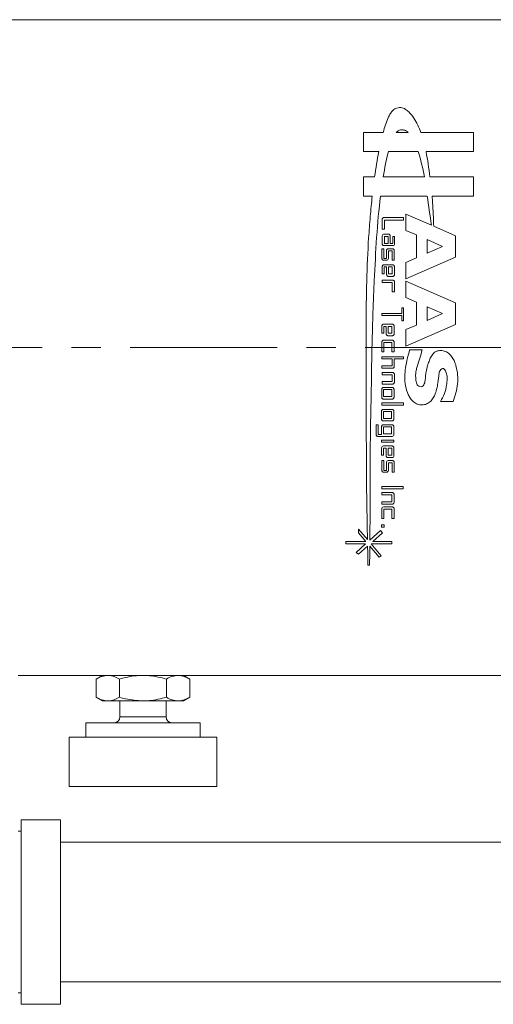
# Model space of a CAD drawing. Header units: inches. Extents: x 3.7 to 30.1, y 2.5 to 21.4.
# Tile 4 of 29: x 5.7 to 7.4, y 10.2 to 13.6. Entities that reach past the tile are written whole.
import ezdxf

# ---------------------------------------------------------------- set-up
doc = ezdxf.new("R2010")
doc.units = ezdxf.units.IN
doc.header["$MEASUREMENT"] = 0
doc.linetypes.add('CENTERX2', pattern=[0.8, 0.5, -0.1, 0.1, -0.1])

msp = doc.modelspace()

# ---------------------------------------------------------------- linework, layer by layer
at = {"color": 7, "linetype": 'Continuous', "lineweight": 15}
for p, q in [((8.776, 13.5666), (5.1042, 13.5666)), ((6.9202, 13.1178), (6.9202, 13.1832)), ((6.9202, 13.1832), (6.9871, 13.1832)), ((7.0727, 13.1832), (7.0317, 13.1832)), ((7.1153, 13.1832), (7.2952, 13.1832)), ((7.2952, 13.1832), (7.2952, 13.1178)), ((6.9722, 13.1178), (6.9202, 13.1178)), ((7.0047, 13.1178), (7.106, 13.1178)), ((7.2952, 13.1178), (7.133, 13.1178)), ((6.9202, 13.0323), (6.9581, 13.0323)), ((6.9202, 12.9669), (6.9202, 13.0323)), ((7.1273, 13.0323), (6.9874, 13.0323)), ((7.1465, 13.0323), (7.2952, 13.0323)), ((7.2952, 13.0323), (7.2952, 12.9669)), ((6.9499, 12.9669), (6.9202, 12.9669)), ((7.1374, 12.9669), (6.9781, 12.9669)), ((7.2952, 12.9669), (7.1535, 12.9669)), ((6.9901, 12.8939), (7.0562, 12.8939)), ((7.0562, 12.8939), (7.0562, 12.8847)), ((7.0648, 12.9057), (7.1518, 12.8676)), ((7.0648, 12.8499), (7.0648, 12.9057)), ((6.9837, 12.8544), (6.9837, 12.8875)), ((6.9913, 12.8847), (6.9913, 12.8544)), ((7.0562, 12.8847), (6.9913, 12.8847)), ((7.1591, 12.8644), (7.2332, 12.832)), ((6.9913, 12.8544), (6.9837, 12.8544)), ((6.9839, 12.8046), (6.9839, 12.8312)), ((6.9903, 12.8376), (7.0042, 12.8376)), ((6.9915, 12.8292), (7.004, 12.8292)), ((6.9915, 12.8055), (6.9915, 12.8292)), ((7.004, 12.8292), (7.004, 12.8055)), ((7.0106, 12.8312), (7.0106, 12.8055)), ((7.0195, 12.8292), (7.0259, 12.8292)), ((7.0195, 12.8055), (7.0195, 12.8292)), ((7.0259, 12.8292), (7.0259, 12.8046)), ((7.1001, 12.8345), (7.0648, 12.8499)), ((7.1001, 12.7564), (7.1001, 12.8345)), ((7.2332, 12.832), (7.2332, 12.7589)), ((7.0195, 12.7981), (6.9903, 12.7981)), ((7.004, 12.8055), (6.9915, 12.8055)), ((7.0106, 12.8055), (7.0195, 12.8055)), ((7.1366, 12.8185), (7.1892, 12.7955)), ((7.1366, 12.7724), (7.1366, 12.8185)), ((7.1892, 12.7955), (7.1366, 12.7724)), ((6.983, 12.7878), (6.9895, 12.7878)), ((6.983, 12.7548), (6.983, 12.7878)), ((6.9895, 12.7878), (6.9895, 12.7548)), ((6.9983, 12.7548), (6.9983, 12.7814)), ((7.0047, 12.7878), (7.0186, 12.7878)), ((7.0049, 12.7804), (7.0049, 12.7548)), ((7.0174, 12.7804), (7.0049, 12.7804)), ((7.0174, 12.7483), (7.0174, 12.7804)), ((7.0251, 12.7814), (7.0251, 12.7483)), ((7.2332, 12.7589), (7.0648, 12.6853)), ((6.9836, 12.7019), (6.9836, 12.7265)), ((6.9895, 12.7548), (6.9983, 12.7548)), ((6.9985, 12.7483), (6.9895, 12.7483)), ((6.99, 12.733), (7.0192, 12.733)), ((6.99, 12.7256), (6.99, 12.7019)), ((6.9989, 12.7256), (6.99, 12.7256)), ((6.9989, 12.6999), (6.9989, 12.7256)), ((7.0055, 12.7256), (7.018, 12.7256)), ((7.0055, 12.7019), (7.0055, 12.7256)), ((7.0251, 12.7483), (7.0174, 12.7483)), ((7.018, 12.7256), (7.018, 12.7019)), ((7.0256, 12.7265), (7.0256, 12.6999)), ((7.0648, 12.741), (7.1001, 12.7564)), ((7.0648, 12.6853), (7.0648, 12.741)), ((6.99, 12.7019), (6.9836, 12.7019)), ((7.0192, 12.6935), (7.0053, 12.6935)), ((7.018, 12.7019), (7.0055, 12.7019)), ((6.9839, 12.6807), (7.0195, 12.6807)), ((6.9839, 12.6733), (6.9839, 12.6807)), ((7.0183, 12.6733), (6.9839, 12.6733)), ((7.0183, 12.6412), (7.0183, 12.6733)), ((7.0259, 12.6743), (7.0259, 12.6412)), ((7.0648, 12.6771), (7.2332, 12.6034)), ((7.0648, 12.6213), (7.0648, 12.6771)), ((7.0259, 12.6412), (7.0183, 12.6412)), ((7.1001, 12.6059), (7.0648, 12.6213)), ((7.1001, 12.5279), (7.1001, 12.6059)), ((7.2332, 12.6034), (7.2332, 12.5303)), ((6.983, 12.5677), (7.0504, 12.5677)), ((6.983, 12.5603), (6.983, 12.5677)), ((7.0504, 12.5603), (6.983, 12.5603)), ((7.0504, 12.587), (7.0564, 12.587)), ((7.0504, 12.5677), (7.0504, 12.587)), ((7.0504, 12.5423), (7.0504, 12.5603)), ((7.0564, 12.587), (7.0564, 12.5423)), ((7.1366, 12.5438), (7.1366, 12.5899)), ((7.1366, 12.5899), (7.1892, 12.5669)), ((7.1892, 12.5669), (7.1366, 12.5438)), ((6.9824, 12.5), (6.9824, 12.5247)), ((6.9888, 12.5311), (7.018, 12.5311)), ((6.9888, 12.5237), (6.9888, 12.5)), ((6.9976, 12.5237), (6.9888, 12.5237)), ((6.9976, 12.498), (6.9976, 12.5237)), ((7.0043, 12.5), (7.0043, 12.5237)), ((7.0043, 12.5237), (7.0167, 12.5237)), ((7.0167, 12.5237), (7.0167, 12.5)), ((7.0244, 12.5247), (7.0244, 12.498)), ((7.0564, 12.5423), (7.0504, 12.5423)), ((7.2332, 12.5303), (7.0648, 12.4567)), ((7.0648, 12.5124), (7.1001, 12.5279)), ((6.9888, 12.5), (6.9824, 12.5)), ((7.018, 12.4916), (7.0041, 12.4916)), ((7.0167, 12.5), (7.0043, 12.5)), ((7.0648, 12.4567), (7.0648, 12.5124)), ((6.9823, 12.4371), (6.9823, 12.4701)), ((6.9888, 12.4765), (7.0179, 12.4765)), ((6.9888, 12.4692), (6.9888, 12.4371)), ((7.0167, 12.4692), (6.9888, 12.4692)), ((7.0167, 12.4371), (7.0167, 12.4692)), ((7.0244, 12.4701), (7.0244, 12.4371)), ((6.9888, 12.4371), (6.9823, 12.4371)), ((7.0244, 12.4371), (7.0167, 12.4371)), ((7.0771, 12.4439), (7.1197, 12.4439)), ((6.9828, 12.4204), (7.0562, 12.4204)), ((6.9828, 12.413), (6.9828, 12.4204)), ((7.0172, 12.413), (6.9828, 12.413)), ((7.0172, 12.3893), (7.0172, 12.413)), ((7.0248, 12.413), (7.0248, 12.3873)), ((7.0562, 12.413), (7.0248, 12.413)), ((7.0562, 12.4204), (7.0562, 12.413)), ((6.9828, 12.3809), (6.9828, 12.3893)), ((6.9828, 12.3893), (7.0172, 12.3893)), ((7.0184, 12.3809), (6.9828, 12.3809)), ((6.9834, 12.3667), (7.019, 12.3667)), ((6.9834, 12.3593), (6.9834, 12.3667)), ((7.0177, 12.3593), (6.9834, 12.3593)), ((7.0177, 12.3357), (7.0177, 12.3593)), ((7.0254, 12.3603), (7.0254, 12.3337)), ((6.9834, 12.3273), (6.9834, 12.3357)), ((6.9834, 12.3357), (7.0177, 12.3357)), ((7.019, 12.3273), (6.9834, 12.3273)), ((6.982, 12.2827), (6.982, 12.3093)), ((6.9884, 12.3158), (7.0176, 12.3158)), ((6.9884, 12.2847), (6.9884, 12.3084)), ((6.9884, 12.3084), (7.0163, 12.3084)), ((7.0163, 12.3084), (7.0163, 12.2847)), ((7.024, 12.3093), (7.024, 12.2827)), ((6.9828, 12.2635), (7.0562, 12.2635)), ((6.9828, 12.2561), (6.9828, 12.2635)), ((7.0562, 12.2561), (6.9828, 12.2561)), ((7.0163, 12.2847), (6.9884, 12.2847)), ((7.0176, 12.2763), (6.9884, 12.2763)), ((7.0562, 12.2635), (7.0562, 12.2561)), ((7.2251, 12.2678), (7.1825, 12.2678)), ((6.9815, 12.2084), (6.9815, 12.235)), ((6.9879, 12.2414), (7.0171, 12.2414)), ((6.9879, 12.234), (7.0159, 12.234)), ((6.9879, 12.2104), (6.9879, 12.234)), ((7.0159, 12.234), (7.0159, 12.2104)), ((7.0235, 12.235), (7.0235, 12.2084)), ((6.9631, 12.1888), (6.9695, 12.1888)), ((6.9631, 12.1558), (6.9631, 12.1888)), ((6.9695, 12.1888), (6.9695, 12.1558)), ((7.0159, 12.2104), (6.9879, 12.2104)), ((7.0171, 12.2019), (6.9879, 12.2019)), ((6.9881, 12.1888), (7.0173, 12.1888)), ((6.9695, 12.1558), (6.9817, 12.1558)), ((6.9817, 12.1558), (6.9817, 12.1824)), ((6.9881, 12.1814), (7.016, 12.1814)), ((6.9881, 12.1577), (6.9881, 12.1814)), ((7.016, 12.1577), (6.9881, 12.1577)), ((7.016, 12.1814), (7.016, 12.1577)), ((7.0237, 12.1824), (7.0237, 12.1558)), ((7.0173, 12.1493), (6.9695, 12.1493)), ((6.9812, 12.1369), (7.0232, 12.1369)), ((6.9812, 12.1295), (6.9812, 12.1369)), ((7.0232, 12.1295), (6.9812, 12.1295)), ((7.0232, 12.1369), (7.0232, 12.1295)), ((6.9819, 12.0858), (6.9819, 12.1104)), ((6.9883, 12.1168), (7.0175, 12.1168)), ((6.9883, 12.1095), (6.9883, 12.0858)), ((6.9972, 12.1095), (6.9883, 12.1095)), ((6.9972, 12.0838), (6.9972, 12.1095)), ((7.0038, 12.0858), (7.0038, 12.1095)), ((7.0038, 12.1095), (7.0163, 12.1095)), ((7.0163, 12.1095), (7.0163, 12.0858)), ((7.0239, 12.1104), (7.0239, 12.0838)), ((6.9883, 12.0858), (6.9819, 12.0858)), ((6.9829, 12.067), (6.9893, 12.067)), ((6.9829, 12.034), (6.9829, 12.067)), ((6.9893, 12.067), (6.9893, 12.034)), ((6.9981, 12.034), (6.9981, 12.0606)), ((7.0175, 12.0774), (7.0036, 12.0774)), ((7.0163, 12.0858), (7.0038, 12.0858)), ((7.0046, 12.067), (7.0185, 12.067)), ((7.0048, 12.0597), (7.0048, 12.034)), ((7.0172, 12.0597), (7.0048, 12.0597)), ((7.0172, 12.0276), (7.0172, 12.0597)), ((7.0249, 12.0606), (7.0249, 12.0276)), ((6.9893, 12.034), (6.9981, 12.034)), ((6.9983, 12.0276), (6.9893, 12.0276)), ((7.0249, 12.0276), (7.0172, 12.0276)), ((6.9822, 11.9788), (7.0556, 11.9788)), ((6.9822, 11.9714), (6.9822, 11.9788)), ((7.0556, 11.9714), (6.9822, 11.9714)), ((6.9822, 11.9582), (7.0178, 11.9582)), ((6.9822, 11.9508), (6.9822, 11.9582)), ((7.0556, 11.9788), (7.0556, 11.9714)), ((7.0166, 11.9508), (6.9822, 11.9508)), ((6.9822, 11.9187), (6.9822, 11.9271)), ((6.9822, 11.9271), (7.0166, 11.9271)), ((7.0166, 11.9271), (7.0166, 11.9508)), ((7.0242, 11.9517), (7.0242, 11.9251)), ((7.0178, 11.9187), (6.9822, 11.9187)), ((6.9823, 11.8701), (6.9823, 11.9031)), ((6.9888, 11.9095), (7.0179, 11.9095)), ((6.9888, 11.9022), (6.9888, 11.8701)), ((7.0167, 11.9022), (6.9888, 11.9022)), ((7.0167, 11.8701), (7.0167, 11.9022)), ((7.0244, 11.9031), (7.0244, 11.8701)), ((6.9888, 11.8701), (6.9823, 11.8701)), ((7.0244, 11.8701), (7.0167, 11.8701)), ((6.9034, 11.8342), (6.9335, 11.7985)), ((6.9034, 11.8216), (6.9034, 11.8342)), ((6.9281, 11.7924), (6.9034, 11.8216)), ((6.9418, 11.797), (6.9782, 11.8298)), ((6.9851, 11.8216), (6.9522, 11.7924)), ((6.9782, 11.8298), (6.9851, 11.8216)), ((6.9812, 11.8487), (6.99, 11.8487)), ((6.9812, 11.8402), (6.9812, 11.8487)), ((6.99, 11.8402), (6.9812, 11.8402)), ((6.99, 11.8487), (6.99, 11.8402)), ((6.8601, 11.7924), (6.9281, 11.7924)), ((6.8601, 11.7836), (6.8601, 11.7924)), ((6.9522, 11.7924), (7.0162, 11.7924)), ((7.0162, 11.7924), (7.0162, 11.7836)), ((6.9269, 11.7836), (6.8601, 11.7836)), ((6.8951, 11.755), (6.9269, 11.7836)), ((6.9034, 11.7492), (6.8951, 11.755)), ((6.934, 11.7763), (6.9034, 11.7492)), ((6.9736, 11.7384), (6.9416, 11.7764)), ((6.9461, 11.7836), (6.9798, 11.7436)), ((7.0162, 11.7836), (6.9461, 11.7836)), ((6.9798, 11.7436), (6.9736, 11.7384)), ((6.9409, 11.712), (6.9354, 11.712)), ((5.7442, 11.3366), (6.0314, 11.3366)), ((6.0314, 11.3366), (6.0101, 11.3242)), ((6.0101, 11.3242), (6.0101, 11.2622)), ((6.0499, 11.3366), (6.0314, 11.3366)), ((6.1692, 11.3366), (6.0499, 11.3366)), ((6.0897, 11.3242), (6.0897, 11.2622)), ((6.2886, 11.3366), (6.1692, 11.3366)), ((6.2488, 11.3242), (6.2488, 11.2622)), ((6.307, 11.3366), (6.2886, 11.3366)), ((6.3283, 11.3242), (6.307, 11.3366)), ((6.307, 11.3366), (8.776, 11.3366)), ((6.3283, 11.3242), (6.3283, 11.2622)), ((6.0101, 11.2622), (6.0314, 11.2499)), ((6.307, 11.2499), (6.3283, 11.2622)), ((6.0314, 11.2499), (6.0499, 11.2499)), ((6.0499, 11.2499), (6.1692, 11.2499)), ((6.0905, 11.2499), (6.0905, 11.1953)), ((6.1692, 11.2499), (6.2886, 11.2499)), ((6.248, 11.1953), (6.248, 11.2499)), ((6.2886, 11.2499), (6.307, 11.2499)), ((6.2036, 11.1953), (6.0905, 11.1953)), ((6.248, 11.1953), (6.2036, 11.1953)), ((5.9749, 11.1756), (5.9749, 11.1264)), ((5.9749, 11.1756), (6.3635, 11.1756)), ((6.3635, 11.1264), (6.3635, 11.1756)), ((5.9173, 11.1264), (5.9173, 10.959)), ((6.4212, 11.1264), (5.9173, 11.1264)), ((6.4212, 10.959), (6.4212, 11.1264)), ((5.9173, 10.959), (6.4212, 10.959)), ((5.8882, 10.8451), (5.7542, 10.8451)), ((5.7542, 10.2181), (5.7542, 10.8451)), ((5.8882, 10.2181), (5.8882, 10.8451)), ((5.7542, 10.8066), (5.7442, 10.8066)), ((7.5817, 10.7691), (5.8882, 10.7691)), ((5.8882, 10.2941), (7.5817, 10.2941)), ((5.7442, 10.2566), (5.7542, 10.2566)), ((5.7542, 10.2181), (5.8882, 10.2181))]:
    msp.add_line(p, q, dxfattribs=at)
at = {"color": 7, "linetype": 'CENTERX2', "lineweight": 0}
msp.add_line((9.026, 12.4516), (3.7457, 12.4516), dxfattribs=at)
at = {"color": 7, "linetype": 'Continuous', "lineweight": 15}
for centre, start, end in [((6.0708, 11.1953), 270, 0), ((6.2677, 11.1953), 180, 270)]:
    msp.add_arc(centre, 0.0197, start, end, dxfattribs=at)
for points, knots in [([(6.9871, 13.1832), (6.9918, 13.2005), (6.9968, 13.2174), (7.0061, 13.2373), (7.0081, 13.2412), (7.0125, 13.2488), (7.015, 13.2525), (7.0197, 13.2577), (7.0215, 13.2594), (7.0255, 13.2623), (7.0278, 13.2637), (7.0327, 13.2659), (7.0355, 13.2667), (7.0412, 13.2678), (7.0442, 13.268), (7.0501, 13.2675), (7.0529, 13.2668), (7.0581, 13.2648), (7.0604, 13.2635), (7.0669, 13.2594), (7.0705, 13.2562), (7.0809, 13.2462), (7.0866, 13.2391), (7.0967, 13.2241), (7.101, 13.2162), (7.1087, 13.2), (7.1122, 13.1917), (7.1153, 13.1832)], [0, 0, 0, 0, 0.25, 0.25, 0.3125, 0.3125, 0.375, 0.375, 0.40625, 0.40625, 0.4375, 0.4375, 0.46875, 0.46875, 0.5, 0.5, 0.53125, 0.53125, 0.5625, 0.5625, 0.625, 0.625, 0.75, 0.75, 0.875, 0.875, 1, 1, 1, 1]), ([(7.0317, 13.1832), (7.034, 13.1857), (7.0367, 13.1881), (7.0419, 13.1907), (7.0438, 13.1914), (7.0477, 13.1922), (7.0498, 13.1923), (7.056, 13.192), (7.06, 13.1909), (7.0671, 13.1877), (7.0701, 13.1856), (7.0727, 13.1832)], [0, 0, 0, 0, 0.25, 0.25, 0.375, 0.375, 0.5, 0.5, 0.75, 0.75, 1, 1, 1, 1]), ([(7.133, 13.1178), (7.1358, 13.1041), (7.1381, 13.0901), (7.1425, 13.0615), (7.1446, 13.047), (7.1465, 13.0323)], [0, 0, 0, 0, 0.5, 0.5, 1, 1, 1, 1]), ([(6.9335, 11.7985), (6.9327, 11.8406), (6.9319, 11.8842), (6.9307, 11.9746), (6.9303, 12.0214), (6.9299, 12.0939), (6.9298, 12.1185), (6.9296, 12.1683), (6.9295, 12.1933), (6.9293, 12.2686), (6.9293, 12.3193), (6.929, 12.3959), (6.929, 12.4215), (6.9289, 12.473), (6.9289, 12.4989), (6.9292, 12.5764), (6.9297, 12.6272), (6.9324, 12.7273), (6.9346, 12.7766), (6.9392, 12.8493), (6.941, 12.8734), (6.9451, 12.9208), (6.9474, 12.944), (6.9499, 12.9669)], [0, 0, 0, 0, 0.125, 0.125, 0.25, 0.25, 0.3125, 0.3125, 0.375, 0.375, 0.5, 0.5, 0.5625, 0.5625, 0.625, 0.625, 0.75, 0.75, 0.875, 0.875, 0.9375, 0.9375, 1, 1, 1, 1]), ([(6.9781, 12.9669), (6.9724, 12.9211), (6.9682, 12.8741), (6.9616, 12.7777), (6.959, 12.7284), (6.9554, 12.6528), (6.9543, 12.6272), (6.9524, 12.5759), (6.9515, 12.5502), (6.9493, 12.4733), (6.9484, 12.4221), (6.9472, 12.3453), (6.9468, 12.3197), (6.9458, 12.2686), (6.9453, 12.243), (6.9437, 12.1671), (6.9429, 12.1178), (6.9424, 12.0216), (6.9425, 11.9747), (6.9425, 11.9062), (6.9424, 11.8836), (6.9422, 11.8396), (6.942, 11.8181), (6.9418, 11.797)], [0, 0, 0, 0, 0.125, 0.125, 0.25, 0.25, 0.3125, 0.3125, 0.375, 0.375, 0.5, 0.5, 0.5625, 0.5625, 0.625, 0.625, 0.75, 0.75, 0.875, 0.875, 0.9375, 0.9375, 1, 1, 1, 1]), ([(7.1535, 12.9669), (7.155, 12.9503), (7.1562, 12.9334), (7.158, 12.8992), (7.1586, 12.8819), (7.1591, 12.8644)], [0, 0, 0, 0, 0.5, 0.5, 1, 1, 1, 1]), ([(6.9837, 12.8875), (6.9837, 12.8891), (6.9843, 12.8907), (6.9866, 12.8931), (6.9883, 12.8939), (6.9901, 12.8939)], [0, 0, 0, 0, 0.5, 0.5, 1, 1, 1, 1]), ([(6.9839, 12.8312), (6.9839, 12.8328), (6.9845, 12.8345), (6.9869, 12.8369), (6.9886, 12.8376), (6.9903, 12.8376)], [0, 0, 0, 0, 0.5, 0.5, 1, 1, 1, 1]), ([(7.0042, 12.8376), (7.0049, 12.8376), (7.0056, 12.8375), (7.0063, 12.8373), (7.0069, 12.8371), (7.0075, 12.8368), (7.0081, 12.8364), (7.0086, 12.8359), (7.0091, 12.8354), (7.0095, 12.8349), (7.0099, 12.8343), (7.0102, 12.8337), (7.0104, 12.833), (7.0106, 12.8324), (7.0106, 12.8318), (7.0106, 12.8312)], [0, 0, 0, 0, 0.0000522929, 0.0000522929, 0.0000522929, 0.0001044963, 0.0001044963, 0.0001044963, 0.00015807, 0.00015807, 0.00015807, 0.0002148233, 0.0002148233, 0.0002148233, 0.0002631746, 0.0002631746, 0.0002631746, 0.0002631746]), ([(6.9903, 12.7981), (6.9896, 12.7981), (6.9889, 12.7983), (6.9883, 12.7985), (6.9876, 12.7987), (6.987, 12.799), (6.9865, 12.7994), (6.9859, 12.7999), (6.9854, 12.8004), (6.985, 12.8009), (6.9846, 12.8015), (6.9843, 12.8022), (6.9841, 12.8029), (6.984, 12.8034), (6.9839, 12.804), (6.9839, 12.8046)], [0, 0, 0, 0, 0.0000527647, 0.0000527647, 0.0000527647, 0.0001054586, 0.0001054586, 0.0001054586, 0.0001592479, 0.0001592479, 0.0001592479, 0.000215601, 0.000215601, 0.000215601, 0.0002617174, 0.0002617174, 0.0002617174, 0.0002617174]), ([(7.0259, 12.8046), (7.0259, 12.8029), (7.0253, 12.8013), (7.0229, 12.7989), (7.0212, 12.7981), (7.0195, 12.7981)], [0, 0, 0, 0, 0.5, 0.5, 1, 1, 1, 1]), ([(6.9983, 12.7814), (6.9983, 12.7831), (6.999, 12.7847), (7.0013, 12.7871), (7.003, 12.7878), (7.0047, 12.7878)], [0, 0, 0, 0, 0.5, 0.5, 1, 1, 1, 1]), ([(7.0186, 12.7878), (7.0193, 12.7878), (7.02, 12.7877), (7.0207, 12.7875), (7.0213, 12.7873), (7.022, 12.7869), (7.0225, 12.7865), (7.0231, 12.7861), (7.0236, 12.7856), (7.0239, 12.785), (7.0243, 12.7844), (7.0246, 12.7838), (7.0248, 12.7831), (7.025, 12.7825), (7.0251, 12.782), (7.0251, 12.7814)], [0, 0, 0, 0, 0.0000529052, 0.0000529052, 0.0000529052, 0.0001057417, 0.0001057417, 0.0001057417, 0.0001596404, 0.0001596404, 0.0001596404, 0.0002159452, 0.0002159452, 0.0002159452, 0.0002609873, 0.0002609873, 0.0002609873, 0.0002609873]), ([(6.9895, 12.7483), (6.9888, 12.7483), (6.9881, 12.7485), (6.9874, 12.7487), (6.9867, 12.7489), (6.9861, 12.7493), (6.9856, 12.7497), (6.985, 12.7501), (6.9845, 12.7506), (6.9841, 12.7512), (6.9837, 12.7518), (6.9834, 12.7525), (6.9833, 12.7531), (6.9831, 12.7537), (6.983, 12.7542), (6.983, 12.7548)], [0, 0, 0, 0, 0.0000533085, 0.0000533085, 0.0000533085, 0.0001065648, 0.0001065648, 0.0001065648, 0.0001606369, 0.0001606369, 0.0001606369, 0.0002165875, 0.0002165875, 0.0002165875, 0.0002597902, 0.0002597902, 0.0002597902, 0.0002597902]), ([(6.9836, 12.7265), (6.9836, 12.7273), (6.9837, 12.728), (6.984, 12.7287), (6.9842, 12.7294), (6.9846, 12.7301), (6.9851, 12.7306), (6.9855, 12.7312), (6.9861, 12.7317), (6.9868, 12.7321), (6.9874, 12.7324), (6.9881, 12.7327), (6.9888, 12.7328), (6.9892, 12.7329), (6.9896, 12.733), (6.99, 12.733)], [0, 0, 0, 0, 0.000057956, 0.000057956, 0.000057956, 0.0001159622, 0.0001159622, 0.0001159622, 0.0001731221, 0.0001731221, 0.0001731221, 0.0002284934, 0.0002284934, 0.0002284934, 0.0002590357, 0.0002590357, 0.0002590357, 0.0002590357]), ([(7.0049, 12.7548), (7.0049, 12.7531), (7.0043, 12.7515), (7.0019, 12.7491), (7.0002, 12.7483), (6.9985, 12.7483)], [0, 0, 0, 0, 0.5, 0.5, 1, 1, 1, 1]), ([(7.0192, 12.733), (7.0199, 12.733), (7.0206, 12.7328), (7.0213, 12.7326), (7.0219, 12.7324), (7.0225, 12.732), (7.0231, 12.7316), (7.0236, 12.7312), (7.0241, 12.7307), (7.0245, 12.7301), (7.0249, 12.7295), (7.0252, 12.7288), (7.0254, 12.7281), (7.0255, 12.7276), (7.0256, 12.7271), (7.0256, 12.7265)], [0, 0, 0, 0, 0.0000534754, 0.0000534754, 0.0000534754, 0.0001069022, 0.0001069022, 0.0001069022, 0.0001610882, 0.0001610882, 0.0001610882, 0.0002169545, 0.0002169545, 0.0002169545, 0.000259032, 0.000259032, 0.000259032, 0.000259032]), ([(7.0053, 12.6935), (7.0046, 12.6935), (7.0039, 12.6936), (7.0032, 12.6938), (7.0025, 12.6941), (7.0019, 12.6944), (7.0013, 12.6948), (7.0008, 12.6953), (7.0003, 12.6958), (6.9999, 12.6964), (6.9995, 12.697), (6.9992, 12.6977), (6.9991, 12.6984), (6.9989, 12.6989), (6.9989, 12.6994), (6.9989, 12.6999)], [0, 0, 0, 0, 0.0000538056, 0.0000538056, 0.0000538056, 0.0001075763, 0.0001075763, 0.0001075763, 0.0001618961, 0.0001618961, 0.0001618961, 0.0002174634, 0.0002174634, 0.0002174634, 0.0002580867, 0.0002580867, 0.0002580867, 0.0002580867]), ([(7.0256, 12.6999), (7.0256, 12.6992), (7.0255, 12.6984), (7.0252, 12.6977), (7.025, 12.6971), (7.0246, 12.6964), (7.0241, 12.6958), (7.0237, 12.6953), (7.0231, 12.6948), (7.0225, 12.6944), (7.0218, 12.694), (7.0211, 12.6938), (7.0204, 12.6936), (7.02, 12.6935), (7.0196, 12.6935), (7.0192, 12.6935)], [0, 0, 0, 0, 0.0000572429, 0.0000572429, 0.0000572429, 0.0001145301, 0.0001145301, 0.0001145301, 0.0001710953, 0.0001710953, 0.0001710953, 0.0002262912, 0.0002262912, 0.0002262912, 0.0002580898, 0.0002580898, 0.0002580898, 0.0002580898]), ([(7.0195, 12.6807), (7.0202, 12.6807), (7.0209, 12.6806), (7.0216, 12.6804), (7.0223, 12.6801), (7.0229, 12.6798), (7.0234, 12.6794), (7.024, 12.6789), (7.0245, 12.6784), (7.0249, 12.6778), (7.0253, 12.6772), (7.0256, 12.6765), (7.0257, 12.6758), (7.0259, 12.6753), (7.0259, 12.6748), (7.0259, 12.6743)], [0, 0, 0, 0, 0.0000539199, 0.0000539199, 0.0000539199, 0.0001078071, 0.0001078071, 0.0001078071, 0.0001622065, 0.0001622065, 0.0001622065, 0.000217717, 0.000217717, 0.000217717, 0.0002575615, 0.0002575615, 0.0002575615, 0.0002575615]), ([(6.9824, 12.5247), (6.9824, 12.5254), (6.9825, 12.5261), (6.9827, 12.5268), (6.983, 12.5275), (6.9833, 12.5281), (6.9838, 12.5287), (6.9842, 12.5293), (6.9848, 12.5297), (6.9854, 12.5301), (6.986, 12.5305), (6.9867, 12.5308), (6.9874, 12.5309), (6.9878, 12.531), (6.9883, 12.5311), (6.9888, 12.5311)], [0, 0, 0, 0, 0.0000550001, 0.0000550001, 0.0000550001, 0.0001100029, 0.0001100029, 0.0001100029, 0.0001649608, 0.0001649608, 0.0001649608, 0.0002197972, 0.0002197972, 0.0002197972, 0.0002551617, 0.0002551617, 0.0002551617, 0.0002551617]), ([(7.018, 12.5311), (7.0187, 12.5311), (7.0194, 12.531), (7.0201, 12.5307), (7.0208, 12.5305), (7.0214, 12.5301), (7.022, 12.5297), (7.0225, 12.5292), (7.023, 12.5287), (7.0234, 12.5281), (7.0238, 12.5275), (7.0241, 12.5268), (7.0242, 12.5261), (7.0243, 12.5256), (7.0244, 12.5251), (7.0244, 12.5247)], [0, 0, 0, 0, 0.0000546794, 0.0000546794, 0.0000546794, 0.0001093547, 0.0001093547, 0.0001093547, 0.0001640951, 0.0001640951, 0.0001640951, 0.0002189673, 0.0002189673, 0.0002189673, 0.0002551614, 0.0002551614, 0.0002551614, 0.0002551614]), ([(7.0041, 12.4916), (7.0033, 12.4916), (7.0026, 12.4917), (7.0019, 12.492), (7.0013, 12.4922), (7.0006, 12.4926), (7, 12.493), (6.9995, 12.4935), (6.999, 12.494), (6.9986, 12.4946), (6.9982, 12.4952), (6.998, 12.4959), (6.9978, 12.4966), (6.9977, 12.4971), (6.9976, 12.4976), (6.9976, 12.498)], [0, 0, 0, 0, 0.0000547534, 0.0000547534, 0.0000547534, 0.000109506, 0.000109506, 0.000109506, 0.0001642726, 0.0001642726, 0.0001642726, 0.0002190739, 0.0002190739, 0.0002190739, 0.000254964, 0.000254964, 0.000254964, 0.000254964]), ([(7.0244, 12.498), (7.0244, 12.4973), (7.0243, 12.4966), (7.024, 12.4959), (7.0238, 12.4952), (7.0234, 12.4946), (7.023, 12.494), (7.0225, 12.4935), (7.022, 12.493), (7.0214, 12.4926), (7.0207, 12.4922), (7.0201, 12.4919), (7.0194, 12.4918), (7.0189, 12.4917), (7.0184, 12.4916), (7.018, 12.4916)], [0, 0, 0, 0, 0.0000548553, 0.0000548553, 0.0000548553, 0.0001097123, 0.0001097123, 0.0001097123, 0.0001645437, 0.0001645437, 0.0001645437, 0.0002193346, 0.0002193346, 0.0002193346, 0.0002549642, 0.0002549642, 0.0002549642, 0.0002549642]), ([(6.9823, 12.4701), (6.9823, 12.4708), (6.9825, 12.4716), (6.9827, 12.4722), (6.9829, 12.4729), (6.9833, 12.4736), (6.9838, 12.4741), (6.9842, 12.4747), (6.9848, 12.4752), (6.9854, 12.4756), (6.986, 12.476), (6.9867, 12.4762), (6.9874, 12.4764), (6.9878, 12.4765), (6.9883, 12.4765), (6.9888, 12.4765)], [0, 0, 0, 0, 0.000054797, 0.000054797, 0.000054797, 0.0001095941, 0.0001095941, 0.0001095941, 0.0001643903, 0.0001643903, 0.0001643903, 0.0002191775, 0.0002191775, 0.0002191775, 0.000254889, 0.000254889, 0.000254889, 0.000254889]), ([(7.0179, 12.4765), (7.0187, 12.4765), (7.0194, 12.4764), (7.0201, 12.4762), (7.0207, 12.4759), (7.0214, 12.4756), (7.022, 12.4751), (7.0225, 12.4747), (7.023, 12.4741), (7.0234, 12.4735), (7.0238, 12.4729), (7.024, 12.4722), (7.0242, 12.4715), (7.0243, 12.4711), (7.0244, 12.4706), (7.0244, 12.4701)], [0, 0, 0, 0, 0.0000547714, 0.0000547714, 0.0000547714, 0.0001095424, 0.0001095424, 0.0001095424, 0.0001643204, 0.0001643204, 0.0001643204, 0.0002191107, 0.0002191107, 0.0002191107, 0.0002548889, 0.0002548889, 0.0002548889, 0.0002548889]), ([(7.1825, 12.2678), (7.1873, 12.2766), (7.1921, 12.2855), (7.1993, 12.3041), (7.2014, 12.3138), (7.2036, 12.3289), (7.2042, 12.334), (7.2051, 12.3441), (7.2053, 12.3492), (7.204, 12.3593), (7.2027, 12.3644), (7.1997, 12.3715), (7.1985, 12.3739), (7.1962, 12.377), (7.1953, 12.378), (7.1931, 12.3796), (7.1919, 12.3801), (7.1893, 12.3802), (7.188, 12.3798), (7.1857, 12.3786), (7.1846, 12.3778), (7.1818, 12.3751), (7.1803, 12.3728), (7.1773, 12.3657), (7.177, 12.3604), (7.1757, 12.3448), (7.1743, 12.3345), (7.1713, 12.3192), (7.1703, 12.3141), (7.1678, 12.3041), (7.1664, 12.2991), (7.1627, 12.2894), (7.1605, 12.2847), (7.155, 12.2758), (7.1518, 12.2717), (7.1461, 12.2664), (7.1441, 12.2648), (7.1398, 12.2619), (7.1374, 12.2607), (7.1302, 12.2577), (7.1249, 12.2567), (7.1144, 12.2565), (7.1091, 12.2573), (7.0993, 12.2606), (7.0946, 12.2632), (7.0867, 12.2699), (7.0832, 12.274), (7.0773, 12.2825), (7.0748, 12.287), (7.0681, 12.3011), (7.0651, 12.311), (7.0614, 12.3314), (7.0607, 12.3418), (7.0609, 12.3625), (7.0619, 12.3728), (7.0664, 12.4035), (7.0717, 12.4238), (7.0771, 12.4439)], [0, 0, 0, 0, 0.0625, 0.0625, 0.125, 0.125, 0.15625, 0.15625, 0.1875, 0.1875, 0.21875, 0.21875, 0.234375, 0.234375, 0.242187, 0.242187, 0.25, 0.25, 0.257812, 0.257812, 0.265625, 0.265625, 0.28125, 0.28125, 0.3125, 0.3125, 0.375, 0.375, 0.40625, 0.40625, 0.4375, 0.4375, 0.46875, 0.46875, 0.5, 0.5, 0.515625, 0.515625, 0.53125, 0.53125, 0.5625, 0.5625, 0.59375, 0.59375, 0.625, 0.625, 0.65625, 0.65625, 0.6875, 0.6875, 0.75, 0.75, 0.8125, 0.8125, 0.875, 0.875, 1, 1, 1, 1]), ([(7.1197, 12.4439), (7.1173, 12.4344), (7.1149, 12.4248), (7.1092, 12.406), (7.1058, 12.3967), (7.1015, 12.3826), (7.1003, 12.3779), (7.0984, 12.3682), (7.0979, 12.3633), (7.0976, 12.3533), (7.0979, 12.3482), (7.0988, 12.3382), (7.0993, 12.3332), (7.1022, 12.326), (7.1036, 12.3237), (7.1074, 12.3202), (7.1098, 12.3191), (7.115, 12.3181), (7.1177, 12.3182), (7.1224, 12.3206), (7.1241, 12.3226), (7.1281, 12.3293), (7.1294, 12.3344), (7.1308, 12.3447), (7.131, 12.3499), (7.1328, 12.3654), (7.1347, 12.3757), (7.1387, 12.3908), (7.1403, 12.3958), (7.1437, 12.4057), (7.1455, 12.4106), (7.1499, 12.4201), (7.1525, 12.4247), (7.159, 12.4329), (7.1631, 12.4365), (7.1728, 12.4407), (7.1782, 12.4415), (7.1886, 12.4411), (7.1939, 12.44), (7.2037, 12.4362), (7.2082, 12.4333), (7.2162, 12.4265), (7.2197, 12.4225), (7.2255, 12.4138), (7.228, 12.4091), (7.232, 12.3994), (7.2337, 12.3945), (7.2378, 12.3794), (7.2396, 12.3691), (7.2414, 12.3484), (7.2414, 12.3381), (7.2396, 12.3175), (7.2376, 12.3072), (7.2321, 12.2873), (7.2286, 12.2775), (7.2251, 12.2678)], [0, 0, 0, 0, 0.0625, 0.0625, 0.125, 0.125, 0.15625, 0.15625, 0.1875, 0.1875, 0.21875, 0.21875, 0.25, 0.25, 0.265625, 0.265625, 0.28125, 0.28125, 0.296875, 0.296875, 0.3125, 0.3125, 0.34375, 0.34375, 0.375, 0.375, 0.4375, 0.4375, 0.46875, 0.46875, 0.5, 0.5, 0.53125, 0.53125, 0.5625, 0.5625, 0.59375, 0.59375, 0.625, 0.625, 0.65625, 0.65625, 0.6875, 0.6875, 0.71875, 0.71875, 0.75, 0.75, 0.8125, 0.8125, 0.875, 0.875, 0.9375, 0.9375, 1, 1, 1, 1]), ([(7.0248, 12.3873), (7.0248, 12.3866), (7.0247, 12.3859), (7.0245, 12.3852), (7.0242, 12.3845), (7.0239, 12.3839), (7.0234, 12.3833), (7.023, 12.3828), (7.0224, 12.3823), (7.0218, 12.3819), (7.0212, 12.3815), (7.0205, 12.3812), (7.0198, 12.3811), (7.0193, 12.381), (7.0189, 12.3809), (7.0184, 12.3809)], [0, 0, 0, 0, 0.000054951, 0.000054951, 0.000054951, 0.000109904, 0.000109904, 0.000109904, 0.0001648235, 0.0001648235, 0.0001648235, 0.0002196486, 0.0002196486, 0.0002196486, 0.0002550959, 0.0002550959, 0.0002550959, 0.0002550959]), ([(7.019, 12.3667), (7.0197, 12.3667), (7.0204, 12.3666), (7.0211, 12.3664), (7.0218, 12.3661), (7.0224, 12.3658), (7.023, 12.3653), (7.0235, 12.3649), (7.024, 12.3643), (7.0244, 12.3637), (7.0248, 12.3631), (7.0251, 12.3624), (7.0252, 12.3617), (7.0253, 12.3613), (7.0254, 12.3608), (7.0254, 12.3603)], [0, 0, 0, 0, 0.0000546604, 0.0000546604, 0.0000546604, 0.0001093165, 0.0001093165, 0.0001093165, 0.0001640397, 0.0001640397, 0.0001640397, 0.000218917, 0.000218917, 0.000218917, 0.0002552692, 0.0002552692, 0.0002552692, 0.0002552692]), ([(7.0254, 12.3337), (7.0254, 12.333), (7.0253, 12.3322), (7.025, 12.3315), (7.0248, 12.3309), (7.0244, 12.3302), (7.024, 12.3296), (7.0235, 12.3291), (7.023, 12.3286), (7.0223, 12.3282), (7.0217, 12.3278), (7.021, 12.3276), (7.0203, 12.3274), (7.0199, 12.3273), (7.0194, 12.3273), (7.019, 12.3273)], [0, 0, 0, 0, 0.0000553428, 0.0000553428, 0.0000553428, 0.0001106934, 0.0001106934, 0.0001106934, 0.0001659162, 0.0001659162, 0.0001659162, 0.0002208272, 0.0002208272, 0.0002208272, 0.0002556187, 0.0002556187, 0.0002556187, 0.0002556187]), ([(6.982, 12.3093), (6.982, 12.3101), (6.9821, 12.3108), (6.9823, 12.3115), (6.9826, 12.3122), (6.9829, 12.3128), (6.9834, 12.3134), (6.9838, 12.3139), (6.9844, 12.3144), (6.985, 12.3148), (6.9856, 12.3152), (6.9863, 12.3155), (6.987, 12.3156), (6.9875, 12.3157), (6.9879, 12.3158), (6.9884, 12.3158)], [0, 0, 0, 0, 0.0000555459, 0.0000555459, 0.0000555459, 0.0001111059, 0.0001111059, 0.0001111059, 0.0001664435, 0.0001664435, 0.0001664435, 0.0002213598, 0.0002213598, 0.0002213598, 0.000255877, 0.000255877, 0.000255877, 0.000255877]), ([(7.0176, 12.3158), (7.0183, 12.3158), (7.019, 12.3156), (7.0197, 12.3154), (7.0203, 12.3152), (7.021, 12.3148), (7.0215, 12.3144), (7.0221, 12.3139), (7.0226, 12.3134), (7.023, 12.3128), (7.0234, 12.3122), (7.0236, 12.3115), (7.0238, 12.3108), (7.0239, 12.3103), (7.024, 12.3098), (7.024, 12.3093)], [0, 0, 0, 0, 0.0000544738, 0.0000544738, 0.0000544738, 0.0001089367, 0.0001089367, 0.0001089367, 0.0001635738, 0.0001635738, 0.0001635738, 0.0002186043, 0.0002186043, 0.0002186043, 0.0002558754, 0.0002558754, 0.0002558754, 0.0002558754]), ([(6.9884, 12.2763), (6.9877, 12.2763), (6.987, 12.2764), (6.9863, 12.2767), (6.9856, 12.2769), (6.985, 12.2772), (6.9844, 12.2777), (6.9838, 12.2781), (6.9834, 12.2787), (6.983, 12.2793), (6.9826, 12.2799), (6.9823, 12.2805), (6.9821, 12.2812), (6.982, 12.2817), (6.982, 12.2822), (6.982, 12.2827)], [0, 0, 0, 0, 0.0000542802, 0.0000542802, 0.0000542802, 0.0001085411, 0.0001085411, 0.0001085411, 0.0001631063, 0.0001631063, 0.0001631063, 0.0002183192, 0.0002183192, 0.0002183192, 0.0002564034, 0.0002564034, 0.0002564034, 0.0002564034]), ([(7.024, 12.2827), (7.024, 12.282), (7.0239, 12.2813), (7.0236, 12.2806), (7.0234, 12.2799), (7.023, 12.2792), (7.0225, 12.2787), (7.0221, 12.2781), (7.0215, 12.2776), (7.0209, 12.2772), (7.0203, 12.2769), (7.0196, 12.2766), (7.0189, 12.2764), (7.0185, 12.2763), (7.018, 12.2763), (7.0176, 12.2763)], [0, 0, 0, 0, 0.0000559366, 0.0000559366, 0.0000559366, 0.0001118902, 0.0001118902, 0.0001118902, 0.0001675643, 0.0001675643, 0.0001675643, 0.0002225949, 0.0002225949, 0.0002225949, 0.0002564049, 0.0002564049, 0.0002564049, 0.0002564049]), ([(6.9815, 12.235), (6.9815, 12.2357), (6.9817, 12.2365), (6.9819, 12.2372), (6.9821, 12.2378), (6.9825, 12.2385), (6.983, 12.2391), (6.9834, 12.2396), (6.984, 12.2401), (6.9846, 12.2405), (6.9853, 12.2409), (6.9859, 12.2411), (6.9867, 12.2413), (6.9871, 12.2414), (6.9875, 12.2414), (6.9879, 12.2414)], [0, 0, 0, 0, 0.0000566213, 0.0000566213, 0.0000566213, 0.0001132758, 0.0001132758, 0.0001132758, 0.0001693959, 0.0001693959, 0.0001693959, 0.0002244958, 0.0002244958, 0.0002244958, 0.0002572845, 0.0002572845, 0.0002572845, 0.0002572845]), ([(7.0171, 12.2414), (7.0178, 12.2414), (7.0185, 12.2413), (7.0192, 12.2411), (7.0199, 12.2408), (7.0205, 12.2405), (7.0211, 12.2401), (7.0216, 12.2396), (7.0221, 12.2391), (7.0225, 12.2385), (7.0229, 12.2379), (7.0232, 12.2372), (7.0234, 12.2365), (7.0235, 12.236), (7.0235, 12.2355), (7.0235, 12.235)], [0, 0, 0, 0, 0.000054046, 0.000054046, 0.000054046, 0.0001080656, 0.0001080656, 0.0001080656, 0.0001625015, 0.0001625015, 0.0001625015, 0.0002178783, 0.0002178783, 0.0002178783, 0.0002572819, 0.0002572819, 0.0002572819, 0.0002572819]), ([(6.9879, 12.2019), (6.9872, 12.2019), (6.9865, 12.2021), (6.9859, 12.2023), (6.9852, 12.2025), (6.9846, 12.2029), (6.984, 12.2033), (6.9835, 12.2037), (6.983, 12.2043), (6.9826, 12.2048), (6.9822, 12.2054), (6.9819, 12.2061), (6.9817, 12.2068), (6.9816, 12.2073), (6.9815, 12.2078), (6.9815, 12.2084)], [0, 0, 0, 0, 0.0000537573, 0.0000537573, 0.0000537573, 0.0001074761, 0.0001074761, 0.0001074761, 0.0001617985, 0.0001617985, 0.0001617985, 0.0002174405, 0.0002174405, 0.0002174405, 0.000258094, 0.000258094, 0.000258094, 0.000258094]), ([(6.9817, 12.1824), (6.9817, 12.1831), (6.9818, 12.1839), (6.982, 12.1846), (6.9823, 12.1853), (6.9827, 12.1859), (6.9831, 12.1865), (6.9836, 12.1871), (6.9842, 12.1876), (6.9848, 12.1879), (6.9854, 12.1883), (6.9861, 12.1886), (6.9869, 12.1887), (6.9873, 12.1888), (6.9877, 12.1888), (6.9881, 12.1888)], [0, 0, 0, 0, 0.0000577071, 0.0000577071, 0.0000577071, 0.0001154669, 0.0001154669, 0.0001154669, 0.0001723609, 0.0001723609, 0.0001723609, 0.0002276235, 0.0002276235, 0.0002276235, 0.0002586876, 0.0002586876, 0.0002586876, 0.0002586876]), ([(7.0235, 12.2084), (7.0235, 12.2076), (7.0234, 12.2069), (7.0232, 12.2062), (7.0229, 12.2055), (7.0225, 12.2049), (7.0221, 12.2043), (7.0216, 12.2037), (7.021, 12.2032), (7.0204, 12.2028), (7.0198, 12.2025), (7.0191, 12.2022), (7.0184, 12.2021), (7.018, 12.202), (7.0175, 12.2019), (7.0171, 12.2019)], [0, 0, 0, 0, 0.0000572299, 0.0000572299, 0.0000572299, 0.0001144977, 0.0001144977, 0.0001144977, 0.0001711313, 0.0001711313, 0.0001711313, 0.000226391, 0.000226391, 0.000226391, 0.000258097, 0.000258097, 0.000258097, 0.000258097]), ([(7.0173, 12.1888), (7.018, 12.1888), (7.0187, 12.1887), (7.0193, 12.1885), (7.02, 12.1882), (7.0206, 12.1879), (7.0212, 12.1875), (7.0217, 12.187), (7.0222, 12.1865), (7.0226, 12.1859), (7.023, 12.1853), (7.0233, 12.1847), (7.0235, 12.184), (7.0236, 12.1835), (7.0237, 12.1829), (7.0237, 12.1824)], [0, 0, 0, 0, 0.0000536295, 0.0000536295, 0.0000536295, 0.0001072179, 0.0001072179, 0.0001072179, 0.0001614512, 0.0001614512, 0.0001614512, 0.0002171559, 0.0002171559, 0.0002171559, 0.0002586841, 0.0002586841, 0.0002586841, 0.0002586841]), ([(6.9695, 12.1493), (6.9688, 12.1493), (6.9681, 12.1495), (6.9674, 12.1497), (6.9668, 12.1499), (6.9661, 12.1502), (6.9656, 12.1507), (6.965, 12.1511), (6.9645, 12.1516), (6.9642, 12.1522), (6.9638, 12.1528), (6.9635, 12.1534), (6.9633, 12.1541), (6.9631, 12.1547), (6.9631, 12.1552), (6.9631, 12.1558)], [0, 0, 0, 0, 0.0000532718, 0.0000532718, 0.0000532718, 0.0001064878, 0.0001064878, 0.0001064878, 0.000160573, 0.000160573, 0.000160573, 0.0002165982, 0.0002165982, 0.0002165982, 0.0002597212, 0.0002597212, 0.0002597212, 0.0002597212]), ([(7.0237, 12.1558), (7.0237, 12.1541), (7.023, 12.1525), (7.0207, 12.1501), (7.019, 12.1493), (7.0173, 12.1493)], [0, 0, 0, 0, 0.5, 0.5, 1, 1, 1, 1]), ([(6.9819, 12.1104), (6.9819, 12.1121), (6.9826, 12.1137), (6.9849, 12.1161), (6.9866, 12.1168), (6.9883, 12.1168)], [0, 0, 0, 0, 0.5, 0.5, 1, 1, 1, 1]), ([(7.0175, 12.1168), (7.0182, 12.1168), (7.0189, 12.1167), (7.0196, 12.1165), (7.0202, 12.1163), (7.0208, 12.116), (7.0214, 12.1155), (7.0219, 12.1151), (7.0224, 12.1146), (7.0228, 12.114), (7.0232, 12.1135), (7.0235, 12.1128), (7.0237, 12.1121), (7.0238, 12.1116), (7.0239, 12.111), (7.0239, 12.1104)], [0, 0, 0, 0, 0.0000529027, 0.0000529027, 0.0000529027, 0.0001057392, 0.0001057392, 0.0001057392, 0.0001596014, 0.0001596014, 0.0001596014, 0.0002158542, 0.0002158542, 0.0002158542, 0.000261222, 0.000261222, 0.000261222, 0.000261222]), ([(7.0036, 12.0774), (7.0029, 12.0774), (7.0022, 12.0775), (7.0016, 12.0777), (7.0009, 12.0779), (7.0003, 12.0782), (6.9998, 12.0786), (6.9992, 12.0791), (6.9987, 12.0796), (6.9983, 12.0801), (6.9979, 12.0807), (6.9976, 12.0814), (6.9974, 12.082), (6.9973, 12.0826), (6.9972, 12.0832), (6.9972, 12.0838)], [0, 0, 0, 0, 0.0000524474, 0.0000524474, 0.0000524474, 0.0001048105, 0.0001048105, 0.0001048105, 0.0001584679, 0.0001584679, 0.0001584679, 0.0002151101, 0.0002151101, 0.0002151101, 0.0002626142, 0.0002626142, 0.0002626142, 0.0002626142]), ([(6.9981, 12.0606), (6.9981, 12.0623), (6.9988, 12.0639), (7.0011, 12.0663), (7.0028, 12.067), (7.0046, 12.067)], [0, 0, 0, 0, 0.5, 0.5, 1, 1, 1, 1]), ([(7.0239, 12.0838), (7.0239, 12.0821), (7.0233, 12.0805), (7.0209, 12.0781), (7.0193, 12.0774), (7.0175, 12.0774)], [0, 0, 0, 0, 0.5, 0.5, 1, 1, 1, 1]), ([(7.0185, 12.067), (7.0191, 12.067), (7.0198, 12.0669), (7.0205, 12.0667), (7.0211, 12.0665), (7.0217, 12.0662), (7.0223, 12.0658), (7.0228, 12.0654), (7.0233, 12.0649), (7.0237, 12.0643), (7.0241, 12.0637), (7.0244, 12.0631), (7.0246, 12.0624), (7.0248, 12.0618), (7.0249, 12.0612), (7.0249, 12.0606)], [0, 0, 0, 0, 0.00005229, 0.00005229, 0.00005229, 0.0001044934, 0.0001044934, 0.0001044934, 0.0001580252, 0.0001580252, 0.0001580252, 0.0002147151, 0.0002147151, 0.0002147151, 0.0002634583, 0.0002634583, 0.0002634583, 0.0002634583]), ([(6.9893, 12.0276), (6.9886, 12.0276), (6.9879, 12.0277), (6.9873, 12.0279), (6.9866, 12.0281), (6.986, 12.0284), (6.9855, 12.0288), (6.9849, 12.0292), (6.9845, 12.0297), (6.9841, 12.0302), (6.9837, 12.0308), (6.9833, 12.0315), (6.9831, 12.0321), (6.983, 12.0327), (6.9829, 12.0334), (6.9829, 12.034)], [0, 0, 0, 0, 0.0000517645, 0.0000517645, 0.0000517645, 0.0001034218, 0.0001034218, 0.0001034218, 0.0001567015, 0.0001567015, 0.0001567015, 0.0002138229, 0.0002138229, 0.0002138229, 0.0002651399, 0.0002651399, 0.0002651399, 0.0002651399]), ([(7.0048, 12.034), (7.0048, 12.0324), (7.0041, 12.0308), (7.0018, 12.0283), (7.0001, 12.0276), (6.9983, 12.0276)], [0, 0, 0, 0, 0.5, 0.5, 1, 1, 1, 1]), ([(7.0178, 11.9582), (7.0185, 11.9582), (7.0192, 11.9581), (7.0198, 11.9579), (7.0204, 11.9577), (7.021, 11.9574), (7.0215, 11.957), (7.0221, 11.9566), (7.0225, 11.9561), (7.0229, 11.9556), (7.0234, 11.9551), (7.0237, 11.9544), (7.0239, 11.9538), (7.0241, 11.9531), (7.0242, 11.9524), (7.0242, 11.9517)], [0, 0, 0, 0, 0.0000506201, 0.0000506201, 0.0000506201, 0.0001011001, 0.0001011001, 0.0001011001, 0.0001536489, 0.0001536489, 0.0001536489, 0.0002114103, 0.0002114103, 0.0002114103, 0.0002700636, 0.0002700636, 0.0002700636, 0.0002700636]), ([(7.0242, 11.9251), (7.0242, 11.9235), (7.0237, 11.9219), (7.0214, 11.9195), (7.0196, 11.9187), (7.0178, 11.9187)], [0, 0, 0, 0, 0.5, 0.5, 1, 1, 1, 1]), ([(6.9823, 11.9031), (6.9823, 11.9047), (6.9829, 11.9063), (6.9852, 11.9087), (6.9869, 11.9095), (6.9888, 11.9095)], [0, 0, 0, 0, 0.5, 0.5, 1, 1, 1, 1]), ([(7.0179, 11.9095), (7.0186, 11.9095), (7.0193, 11.9094), (7.0199, 11.9092), (7.0205, 11.9091), (7.0211, 11.9088), (7.0216, 11.9084), (7.0221, 11.908), (7.0226, 11.9076), (7.023, 11.9071), (7.0234, 11.9066), (7.0237, 11.9059), (7.024, 11.9053), (7.0242, 11.9046), (7.0244, 11.9039), (7.0244, 11.9031)], [0, 0, 0, 0, 0.000049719, 0.000049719, 0.000049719, 0.0000992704, 0.0000992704, 0.0000992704, 0.0001512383, 0.0001512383, 0.0001512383, 0.000209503, 0.000209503, 0.000209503, 0.0002739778, 0.0002739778, 0.0002739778, 0.0002739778]), ([(6.0101, 11.3242), (6.0166, 11.3277), (6.0296, 11.3346), (6.0431, 11.3359), (6.0499, 11.3366)], [0, 0, 0, 0, 0.495458, 1, 1, 1, 1]), ([(6.0499, 11.3366), (6.0508, 11.3365), (6.058, 11.3364), (6.0714, 11.3337), (6.0836, 11.3274), (6.0897, 11.3242)], [0, 0, 0, 0, 0.070036, 0.530757, 1, 1, 1, 1]), ([(6.0897, 11.3242), (6.0964, 11.3261), (6.1126, 11.3305), (6.1392, 11.3354), (6.1592, 11.3362), (6.1692, 11.3366)], [0, 0, 0, 0, 0.257243, 0.62638, 1, 1, 1, 1]), ([(6.1692, 11.3366), (6.1765, 11.3364), (6.2034, 11.3357), (6.2296, 11.3291), (6.2488, 11.3242)], [0, 0, 0, 0, 0.268634, 1, 1, 1, 1]), ([(6.2488, 11.3242), (6.2552, 11.3277), (6.2683, 11.3346), (6.2818, 11.3359), (6.2886, 11.3366)], [0, 0, 0, 0, 0.495458, 1, 1, 1, 1]), ([(6.2886, 11.3366), (6.2895, 11.3365), (6.2966, 11.3364), (6.3101, 11.3337), (6.3222, 11.3274), (6.3283, 11.3242)], [0, 0, 0, 0, 0.070036, 0.530757, 1, 1, 1, 1]), ([(6.0101, 11.2622), (6.0166, 11.2588), (6.0296, 11.2519), (6.0431, 11.2506), (6.0499, 11.2499)], [0, 0, 0, 0, 0.495458, 1, 1, 1, 1]), ([(6.0499, 11.2499), (6.0508, 11.25), (6.058, 11.2501), (6.0714, 11.2528), (6.0836, 11.2591), (6.0897, 11.2622)], [0, 0, 0, 0, 0.070036, 0.530757, 1, 1, 1, 1]), ([(6.0897, 11.2622), (6.0964, 11.2604), (6.1223, 11.2532), (6.1492, 11.2513), (6.1692, 11.2499)], [0, 0, 0, 0, 0.257551, 1, 1, 1, 1]), ([(6.1692, 11.2499), (6.1765, 11.2501), (6.2034, 11.2508), (6.2296, 11.2574), (6.2488, 11.2622)], [0, 0, 0, 0, 0.268634, 1, 1, 1, 1]), ([(6.2488, 11.2622), (6.2552, 11.2588), (6.2683, 11.2519), (6.2818, 11.2506), (6.2886, 11.2499)], [0, 0, 0, 0, 0.495458, 1, 1, 1, 1]), ([(6.2886, 11.2499), (6.2895, 11.25), (6.2966, 11.2501), (6.3101, 11.2528), (6.3222, 11.2591), (6.3283, 11.2622)], [0, 0, 0, 0, 0.070036, 0.530757, 1, 1, 1, 1])]:
    msp.add_open_spline(points, degree=3, knots=knots, dxfattribs=at)
for points in [[(6.9581, 13.0323), (6.9622, 13.0617), (6.9668, 13.0903), (6.9722, 13.1178)], [(6.9874, 13.0323), (6.9923, 13.0618), (6.9978, 13.0904), (7.0047, 13.1178)], [(7.106, 13.1178), (7.1154, 13.0906), (7.1219, 13.062), (7.1273, 13.0323)], [(7.1518, 12.8676), (7.1462, 12.9013), (7.1419, 12.9346), (7.1374, 12.9669)], [(6.9354, 11.712), (6.935, 11.7328), (6.9345, 11.7542), (6.934, 11.7763)], [(6.9416, 11.7764), (6.9413, 11.7543), (6.9411, 11.7328), (6.9409, 11.712)]]:
    msp.add_open_spline(points, degree=3, dxfattribs=at)

doc.saveas('drawing.dxf')
